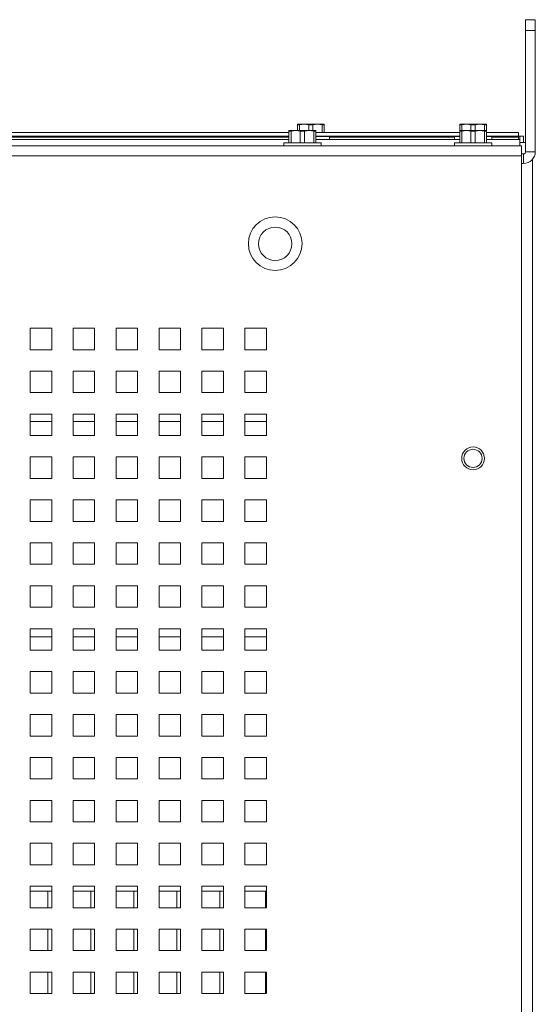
# Paper-space layout '4' of a CAD drawing. Header units: inches. Extents: x 1 to 109, y 1 to 85.
# Tile 33 of 49: x 95.75 to 99.75, y 29.94 to 37.58. Entities that reach past the tile are written whole.
import ezdxf

# ---------------------------------------------------------------- set-up
doc = ezdxf.new("R2010")
doc.units = ezdxf.units.IN
doc.header["$MEASUREMENT"] = 0

psp = doc.layouts.new('4')

# ---------------------------------------------------------------- linework, layer by layer
at = {"color": 7, "linetype": 'Continuous', "lineweight": 15, "ltscale": 5}
for p, q in [((99.6732, 37.5836), (99.748, 37.5836)), ((99.6732, 37.5003), (99.6732, 37.5836)), ((99.748, 37.5836), (99.748, 37.5003)), ((99.748, 37.5003), (99.6732, 37.5003)), ((99.6732, 36.5586), (99.6732, 37.5003)), ((99.748, 36.5586), (99.748, 37.5003)), ((97.8361, 36.7087), (92.7253, 36.7087)), ((97.837, 36.7219), (97.8361, 36.7215)), ((97.8361, 36.7183), (97.8361, 36.7215)), ((97.8526, 36.7183), (97.8361, 36.7183)), ((97.8361, 36.6279), (97.8361, 36.7183)), ((97.837, 36.7219), (97.8882, 36.7219)), ((97.8882, 36.7219), (97.8526, 36.7183)), ((97.8526, 36.7183), (97.8526, 36.6279)), ((97.9239, 36.7183), (97.8882, 36.7219)), ((97.8882, 36.7219), (97.9924, 36.7219)), ((97.9026, 36.7718), (97.9018, 36.7714)), ((97.9018, 36.7681), (97.9018, 36.7714)), ((97.9183, 36.7681), (97.9018, 36.7681)), ((97.9018, 36.7219), (97.9018, 36.7681)), ((97.9026, 36.7718), (97.9539, 36.7718)), ((97.9539, 36.7718), (97.9183, 36.7681)), ((97.9183, 36.7681), (97.9183, 36.7219)), ((97.9239, 36.6279), (97.9239, 36.7183)), ((97.9568, 36.7183), (97.9239, 36.7183)), ((97.9895, 36.7681), (97.9539, 36.7718)), ((97.9539, 36.7718), (98.0581, 36.7718)), ((97.9924, 36.7219), (97.9568, 36.7183)), ((97.9568, 36.7183), (97.9568, 36.6279)), ((97.9895, 36.7219), (97.9895, 36.7681)), ((98.0224, 36.7681), (97.9895, 36.7681)), ((98.028, 36.7183), (97.9924, 36.7219)), ((97.9924, 36.7219), (98.0437, 36.7219)), ((98.0581, 36.7718), (98.0224, 36.7681)), ((98.0224, 36.7681), (98.0224, 36.7219)), ((98.028, 36.6279), (98.028, 36.7183)), ((98.0445, 36.7183), (98.028, 36.7183)), ((98.0445, 36.7215), (98.0437, 36.7219)), ((98.0445, 36.7215), (98.0445, 36.7183)), ((98.0445, 36.7183), (98.0445, 36.6279)), ((99.161, 36.7087), (98.0445, 36.7087)), ((98.0937, 36.7681), (98.0581, 36.7718)), ((98.0581, 36.7718), (98.1093, 36.7718)), ((98.0937, 36.7087), (98.0937, 36.7681)), ((98.1101, 36.7681), (98.0937, 36.7681)), ((98.1101, 36.7714), (98.1093, 36.7718)), ((98.1101, 36.7714), (98.1101, 36.7681)), ((98.1101, 36.7681), (98.1101, 36.7087)), ((99.1618, 36.7718), (99.161, 36.7714)), ((99.161, 36.7681), (99.161, 36.7714)), ((99.1774, 36.7681), (99.161, 36.7681)), ((99.161, 36.7257), (99.161, 36.7681)), ((99.1618, 36.7219), (99.161, 36.7215)), ((99.161, 36.7183), (99.161, 36.7215)), ((99.1774, 36.7183), (99.161, 36.7183)), ((99.161, 36.6279), (99.161, 36.7183)), ((99.1618, 36.7718), (99.2131, 36.7718)), ((99.1618, 36.7219), (99.2131, 36.7219)), ((99.2131, 36.7718), (99.1774, 36.7681)), ((99.1774, 36.7681), (99.1774, 36.7219)), ((99.2131, 36.7219), (99.1774, 36.7183)), ((99.1774, 36.7183), (99.1774, 36.6279)), ((99.2487, 36.7681), (99.2131, 36.7718)), ((99.2131, 36.7718), (99.3172, 36.7718)), ((99.2487, 36.7183), (99.2131, 36.7219)), ((99.2131, 36.7219), (99.3172, 36.7219)), ((99.2487, 36.7219), (99.2487, 36.7681)), ((99.2816, 36.7681), (99.2487, 36.7681)), ((99.2487, 36.6279), (99.2487, 36.7183)), ((99.2816, 36.7183), (99.2487, 36.7183)), ((99.3172, 36.7718), (99.2816, 36.7681)), ((99.2816, 36.7681), (99.2816, 36.7219)), ((99.3172, 36.7219), (99.2816, 36.7183)), ((99.2816, 36.7183), (99.2816, 36.6279)), ((99.3529, 36.7681), (99.3172, 36.7718)), ((99.3172, 36.7718), (99.3685, 36.7718)), ((99.3529, 36.7183), (99.3172, 36.7219)), ((99.3172, 36.7219), (99.3685, 36.7219)), ((99.3529, 36.7219), (99.3529, 36.7681)), ((99.3693, 36.7681), (99.3529, 36.7681)), ((99.3529, 36.6279), (99.3529, 36.7183)), ((99.3693, 36.7183), (99.3529, 36.7183)), ((99.3693, 36.7714), (99.3685, 36.7718)), ((99.3693, 36.7215), (99.3685, 36.7219)), ((99.3693, 36.7714), (99.3693, 36.7681)), ((99.3693, 36.7681), (99.3693, 36.7257)), ((99.3693, 36.7215), (99.3693, 36.7183)), ((99.3693, 36.7183), (99.3693, 36.6279)), ((99.6186, 36.7087), (99.3693, 36.7087)), ((99.6186, 36.7087), (99.6186, 36.6788)), ((97.8361, 36.6788), (92.7253, 36.6788)), ((97.8361, 36.6543), (92.7253, 36.6543)), ((97.7953, 36.6279), (97.7953, 36.6044)), ((98.0853, 36.6279), (97.7953, 36.6279)), ((99.161, 36.6788), (98.0445, 36.6788)), ((98.151, 36.6778), (98.0445, 36.6778)), ((99.161, 36.6543), (98.0445, 36.6543)), ((98.0853, 36.6044), (98.0853, 36.6279)), ((98.0937, 36.6778), (98.0937, 36.6788)), ((98.1101, 36.6788), (98.1101, 36.6778)), ((98.151, 36.6543), (98.151, 36.6778)), ((99.1201, 36.6778), (99.1201, 36.6543)), ((99.161, 36.6778), (99.1201, 36.6778)), ((99.1201, 36.6279), (99.1201, 36.6044)), ((99.4101, 36.6279), (99.1201, 36.6279)), ((99.6186, 36.6788), (99.3693, 36.6788)), ((99.4101, 36.6778), (99.3693, 36.6778)), ((99.6276, 36.6543), (99.3693, 36.6543)), ((99.4101, 36.6543), (99.4101, 36.6778)), ((99.4101, 36.6044), (99.4101, 36.6279)), ((99.6269, 36.6788), (99.6186, 36.6788)), ((99.6186, 36.6704), (99.6186, 36.6788)), ((99.6269, 36.6788), (99.6568, 36.6788)), ((99.6269, 36.6788), (99.6269, 36.6543)), ((99.6276, 36.6543), (99.6276, 36.6044)), ((99.6732, 36.6288), (99.6276, 36.6288)), ((99.6568, 36.6288), (99.6568, 36.6788)), ((86.411, 36.6044), (99.6401, 36.6044)), ((99.6401, 36.6044), (99.6401, 36.5255)), ((99.6732, 36.5586), (99.748, 36.5586)), ((99.6401, 36.5255), (86.4276, 36.5255)), ((99.6566, 36.5419), (99.6401, 36.5419)), ((99.6401, 36.5255), (99.6401, 19.0167)), ((99.6566, 36.4672), (99.6566, 36.5419)), ((99.7269, 36.5002), (99.7269, 19.042)), ((99.6401, 36.4672), (99.6566, 36.4672)), ((95.9943, 35.1878), (95.8276, 35.1878)), ((95.8276, 35.1878), (95.8276, 35.0211)), ((95.9943, 35.0211), (95.9943, 35.1878)), ((96.3276, 35.1878), (96.161, 35.1878)), ((96.161, 35.1878), (96.161, 35.0211)), ((96.3276, 35.0211), (96.3276, 35.1878)), ((96.661, 35.1878), (96.4943, 35.1878)), ((96.4943, 35.1878), (96.4943, 35.0211)), ((96.661, 35.0211), (96.661, 35.1878)), ((96.9943, 35.1878), (96.8276, 35.1878)), ((96.8276, 35.1878), (96.8276, 35.0211)), ((96.9943, 35.0211), (96.9943, 35.1878)), ((97.3276, 35.1878), (97.161, 35.1878)), ((97.161, 35.1878), (97.161, 35.0211)), ((97.3276, 35.0211), (97.3276, 35.1878)), ((97.661, 35.1878), (97.4943, 35.1878)), ((97.4943, 35.1878), (97.4943, 35.0211)), ((97.661, 35.0211), (97.661, 35.1878)), ((95.8276, 35.0211), (95.9943, 35.0211)), ((96.161, 35.0211), (96.3276, 35.0211)), ((96.4943, 35.0211), (96.661, 35.0211)), ((96.8276, 35.0211), (96.9943, 35.0211)), ((97.161, 35.0211), (97.3276, 35.0211)), ((97.4943, 35.0211), (97.661, 35.0211)), ((95.9943, 34.8544), (95.8276, 34.8544)), ((95.8276, 34.8544), (95.8276, 34.6878)), ((95.9943, 34.6878), (95.9943, 34.8544)), ((96.3276, 34.8544), (96.161, 34.8544)), ((96.161, 34.8544), (96.161, 34.6878)), ((96.3276, 34.6878), (96.3276, 34.8544)), ((96.661, 34.8544), (96.4943, 34.8544)), ((96.4943, 34.8544), (96.4943, 34.6878)), ((96.661, 34.6878), (96.661, 34.8544)), ((96.9943, 34.8544), (96.8276, 34.8544)), ((96.8276, 34.8544), (96.8276, 34.6878)), ((96.9943, 34.6878), (96.9943, 34.8544)), ((97.3276, 34.8544), (97.161, 34.8544)), ((97.161, 34.8544), (97.161, 34.6878)), ((97.3276, 34.6878), (97.3276, 34.8544)), ((97.661, 34.8544), (97.4943, 34.8544)), ((97.4943, 34.8544), (97.4943, 34.6878)), ((97.661, 34.6878), (97.661, 34.8544)), ((95.8276, 34.6878), (95.9943, 34.6878)), ((96.161, 34.6878), (96.3276, 34.6878)), ((96.4943, 34.6878), (96.661, 34.6878)), ((96.8276, 34.6878), (96.9943, 34.6878)), ((97.161, 34.6878), (97.3276, 34.6878)), ((97.4943, 34.6878), (97.661, 34.6878)), ((95.9943, 34.5211), (95.8276, 34.5211)), ((95.8276, 34.5211), (95.8276, 34.3544)), ((95.9943, 34.3544), (95.9943, 34.5211)), ((96.3276, 34.5211), (96.161, 34.5211)), ((96.161, 34.5211), (96.161, 34.3544)), ((96.3276, 34.3544), (96.3276, 34.5211)), ((96.661, 34.5211), (96.4943, 34.5211)), ((96.4943, 34.5211), (96.4943, 34.3544)), ((96.661, 34.3544), (96.661, 34.5211)), ((96.9943, 34.5211), (96.8276, 34.5211)), ((96.8276, 34.5211), (96.8276, 34.3544)), ((96.9943, 34.3544), (96.9943, 34.5211)), ((97.3276, 34.5211), (97.161, 34.5211)), ((97.161, 34.5211), (97.161, 34.3544)), ((97.3276, 34.3544), (97.3276, 34.5211)), ((97.661, 34.5211), (97.4943, 34.5211)), ((97.4943, 34.5211), (97.4943, 34.3544)), ((97.661, 34.3544), (97.661, 34.5211)), ((95.9943, 34.4628), (95.8276, 34.4628)), ((96.3276, 34.4628), (96.161, 34.4628)), ((96.661, 34.4628), (96.4943, 34.4628)), ((96.9943, 34.4628), (96.8276, 34.4628)), ((97.3276, 34.4628), (97.161, 34.4628)), ((97.661, 34.4628), (97.4943, 34.4628)), ((95.8276, 34.3544), (95.9943, 34.3544)), ((96.161, 34.3544), (96.3276, 34.3544)), ((96.4943, 34.3544), (96.661, 34.3544)), ((96.8276, 34.3544), (96.9943, 34.3544)), ((97.161, 34.3544), (97.3276, 34.3544)), ((97.4943, 34.3544), (97.661, 34.3544)), ((95.9943, 34.1878), (95.8276, 34.1878)), ((95.8276, 34.1878), (95.8276, 34.0211)), ((95.9943, 34.0211), (95.9943, 34.1878)), ((96.3276, 34.1878), (96.161, 34.1878)), ((96.161, 34.1878), (96.161, 34.0211)), ((96.3276, 34.0211), (96.3276, 34.1878)), ((96.661, 34.1878), (96.4943, 34.1878)), ((96.4943, 34.1878), (96.4943, 34.0211)), ((96.661, 34.0211), (96.661, 34.1878)), ((96.9943, 34.1878), (96.8276, 34.1878)), ((96.8276, 34.1878), (96.8276, 34.0211)), ((96.9943, 34.0211), (96.9943, 34.1878)), ((97.3276, 34.1878), (97.161, 34.1878)), ((97.161, 34.1878), (97.161, 34.0211)), ((97.3276, 34.0211), (97.3276, 34.1878)), ((97.661, 34.1878), (97.4943, 34.1878)), ((97.4943, 34.1878), (97.4943, 34.0211)), ((97.661, 34.0211), (97.661, 34.1878)), ((95.8276, 34.0211), (95.9943, 34.0211)), ((96.161, 34.0211), (96.3276, 34.0211)), ((96.4943, 34.0211), (96.661, 34.0211)), ((96.8276, 34.0211), (96.9943, 34.0211)), ((97.161, 34.0211), (97.3276, 34.0211)), ((97.4943, 34.0211), (97.661, 34.0211)), ((95.9943, 33.8544), (95.8276, 33.8544)), ((95.8276, 33.8544), (95.8276, 33.6878)), ((95.9943, 33.6878), (95.9943, 33.8544)), ((96.3276, 33.8544), (96.161, 33.8544)), ((96.161, 33.8544), (96.161, 33.6878)), ((96.3276, 33.6878), (96.3276, 33.8544)), ((96.661, 33.8544), (96.4943, 33.8544)), ((96.4943, 33.8544), (96.4943, 33.6878)), ((96.661, 33.6878), (96.661, 33.8544)), ((96.9943, 33.8544), (96.8276, 33.8544)), ((96.8276, 33.8544), (96.8276, 33.6878)), ((96.9943, 33.6878), (96.9943, 33.8544)), ((97.3276, 33.8544), (97.161, 33.8544)), ((97.161, 33.8544), (97.161, 33.6878)), ((97.3276, 33.6878), (97.3276, 33.8544)), ((97.661, 33.8544), (97.4943, 33.8544)), ((97.4943, 33.8544), (97.4943, 33.6878)), ((97.661, 33.6878), (97.661, 33.8544)), ((95.8276, 33.6878), (95.9943, 33.6878)), ((96.161, 33.6878), (96.3276, 33.6878)), ((96.4943, 33.6878), (96.661, 33.6878)), ((96.8276, 33.6878), (96.9943, 33.6878)), ((97.161, 33.6878), (97.3276, 33.6878)), ((97.4943, 33.6878), (97.661, 33.6878)), ((95.9943, 33.5211), (95.8276, 33.5211)), ((95.8276, 33.5211), (95.8276, 33.3544)), ((95.9943, 33.3544), (95.9943, 33.5211)), ((96.3276, 33.5211), (96.161, 33.5211)), ((96.161, 33.5211), (96.161, 33.3544)), ((96.3276, 33.3544), (96.3276, 33.5211)), ((96.661, 33.5211), (96.4943, 33.5211)), ((96.4943, 33.5211), (96.4943, 33.3544)), ((96.661, 33.3544), (96.661, 33.5211)), ((96.9943, 33.5211), (96.8276, 33.5211)), ((96.8276, 33.5211), (96.8276, 33.3544)), ((96.9943, 33.3544), (96.9943, 33.5211)), ((97.3276, 33.5211), (97.161, 33.5211)), ((97.161, 33.5211), (97.161, 33.3544)), ((97.3276, 33.3544), (97.3276, 33.5211)), ((97.661, 33.5211), (97.4943, 33.5211)), ((97.4943, 33.5211), (97.4943, 33.3544)), ((97.661, 33.3544), (97.661, 33.5211)), ((95.8276, 33.3544), (95.9943, 33.3544)), ((96.161, 33.3544), (96.3276, 33.3544)), ((96.4943, 33.3544), (96.661, 33.3544)), ((96.8276, 33.3544), (96.9943, 33.3544)), ((97.161, 33.3544), (97.3276, 33.3544)), ((97.4943, 33.3544), (97.661, 33.3544)), ((95.9943, 33.1878), (95.8276, 33.1878)), ((95.8276, 33.1878), (95.8276, 33.0211)), ((95.9943, 33.0211), (95.9943, 33.1878)), ((96.3276, 33.1878), (96.161, 33.1878)), ((96.161, 33.1878), (96.161, 33.0211)), ((96.3276, 33.0211), (96.3276, 33.1878)), ((96.661, 33.1878), (96.4943, 33.1878)), ((96.4943, 33.1878), (96.4943, 33.0211)), ((96.661, 33.0211), (96.661, 33.1878)), ((96.9943, 33.1878), (96.8276, 33.1878)), ((96.8276, 33.1878), (96.8276, 33.0211)), ((96.9943, 33.0211), (96.9943, 33.1878)), ((97.3276, 33.1878), (97.161, 33.1878)), ((97.161, 33.1878), (97.161, 33.0211)), ((97.3276, 33.0211), (97.3276, 33.1878)), ((97.661, 33.1878), (97.4943, 33.1878)), ((97.4943, 33.1878), (97.4943, 33.0211)), ((97.661, 33.0211), (97.661, 33.1878)), ((95.8276, 33.0211), (95.9943, 33.0211)), ((96.161, 33.0211), (96.3276, 33.0211)), ((96.4943, 33.0211), (96.661, 33.0211)), ((96.8276, 33.0211), (96.9943, 33.0211)), ((97.161, 33.0211), (97.3276, 33.0211)), ((97.4943, 33.0211), (97.661, 33.0211)), ((95.9943, 32.8544), (95.8276, 32.8544)), ((95.8276, 32.8544), (95.8276, 32.6878)), ((95.9943, 32.6878), (95.9943, 32.8544)), ((96.3276, 32.8544), (96.161, 32.8544)), ((96.161, 32.8544), (96.161, 32.6878)), ((96.3276, 32.6878), (96.3276, 32.8544)), ((96.661, 32.8544), (96.4943, 32.8544)), ((96.4943, 32.8544), (96.4943, 32.6878)), ((96.661, 32.6878), (96.661, 32.8544)), ((96.9943, 32.8544), (96.8276, 32.8544)), ((96.8276, 32.8544), (96.8276, 32.6878)), ((96.9943, 32.6878), (96.9943, 32.8544)), ((97.3276, 32.8544), (97.161, 32.8544)), ((97.161, 32.8544), (97.161, 32.6878)), ((97.3276, 32.6878), (97.3276, 32.8544)), ((97.661, 32.8544), (97.4943, 32.8544)), ((97.4943, 32.8544), (97.4943, 32.6878)), ((97.661, 32.6878), (97.661, 32.8544)), ((95.8276, 32.6878), (95.9943, 32.6878)), ((96.161, 32.6878), (96.3276, 32.6878)), ((96.4943, 32.6878), (96.661, 32.6878)), ((96.8276, 32.6878), (96.9943, 32.6878)), ((97.161, 32.6878), (97.3276, 32.6878)), ((97.4943, 32.6878), (97.661, 32.6878)), ((95.9943, 32.5211), (95.8276, 32.5211)), ((95.8276, 32.5211), (95.8276, 32.3544)), ((95.9943, 32.3544), (95.9943, 32.5211)), ((96.3276, 32.5211), (96.161, 32.5211)), ((96.161, 32.5211), (96.161, 32.3544)), ((96.3276, 32.3544), (96.3276, 32.5211)), ((96.661, 32.5211), (96.4943, 32.5211)), ((96.4943, 32.5211), (96.4943, 32.3544)), ((96.661, 32.3544), (96.661, 32.5211)), ((96.9943, 32.5211), (96.8276, 32.5211)), ((96.8276, 32.5211), (96.8276, 32.3544)), ((96.9943, 32.3544), (96.9943, 32.5211)), ((97.3276, 32.5211), (97.161, 32.5211)), ((97.161, 32.5211), (97.161, 32.3544)), ((97.3276, 32.3544), (97.3276, 32.5211)), ((97.661, 32.5211), (97.4943, 32.5211)), ((97.4943, 32.5211), (97.4943, 32.3544)), ((97.661, 32.3544), (97.661, 32.5211)), ((95.8276, 32.3544), (95.9943, 32.3544)), ((96.161, 32.3544), (96.3276, 32.3544)), ((96.4943, 32.3544), (96.661, 32.3544)), ((96.8276, 32.3544), (96.9943, 32.3544)), ((97.161, 32.3544), (97.3276, 32.3544)), ((97.4943, 32.3544), (97.661, 32.3544)), ((95.9943, 32.1878), (95.8276, 32.1878)), ((95.8276, 32.1878), (95.8276, 32.0211)), ((95.9943, 32.0211), (95.9943, 32.1878)), ((96.3276, 32.1878), (96.161, 32.1878)), ((96.161, 32.1878), (96.161, 32.0211)), ((96.3276, 32.0211), (96.3276, 32.1878)), ((96.661, 32.1878), (96.4943, 32.1878)), ((96.4943, 32.1878), (96.4943, 32.0211)), ((96.661, 32.0211), (96.661, 32.1878)), ((96.9943, 32.1878), (96.8276, 32.1878)), ((96.8276, 32.1878), (96.8276, 32.0211)), ((96.9943, 32.0211), (96.9943, 32.1878)), ((97.3276, 32.1878), (97.161, 32.1878)), ((97.161, 32.1878), (97.161, 32.0211)), ((97.3276, 32.0211), (97.3276, 32.1878)), ((97.661, 32.1878), (97.4943, 32.1878)), ((97.4943, 32.1878), (97.4943, 32.0211)), ((97.661, 32.0211), (97.661, 32.1878)), ((95.8276, 32.0211), (95.9943, 32.0211)), ((96.161, 32.0211), (96.3276, 32.0211)), ((96.4943, 32.0211), (96.661, 32.0211)), ((96.8276, 32.0211), (96.9943, 32.0211)), ((97.161, 32.0211), (97.3276, 32.0211)), ((97.4943, 32.0211), (97.661, 32.0211)), ((95.9943, 31.8544), (95.8276, 31.8544)), ((95.8276, 31.8544), (95.8276, 31.6878)), ((95.9943, 31.6878), (95.9943, 31.8544)), ((96.3276, 31.8544), (96.161, 31.8544)), ((96.161, 31.8544), (96.161, 31.6878)), ((96.3276, 31.6878), (96.3276, 31.8544)), ((96.661, 31.8544), (96.4943, 31.8544)), ((96.4943, 31.8544), (96.4943, 31.6878)), ((96.661, 31.6878), (96.661, 31.8544)), ((96.9943, 31.8544), (96.8276, 31.8544)), ((96.8276, 31.8544), (96.8276, 31.6878)), ((96.9943, 31.6878), (96.9943, 31.8544)), ((97.3276, 31.8544), (97.161, 31.8544)), ((97.161, 31.8544), (97.161, 31.6878)), ((97.3276, 31.6878), (97.3276, 31.8544)), ((97.661, 31.8544), (97.4943, 31.8544)), ((97.4943, 31.8544), (97.4943, 31.6878)), ((97.661, 31.6878), (97.661, 31.8544)), ((95.8276, 31.6878), (95.9943, 31.6878)), ((96.161, 31.6878), (96.3276, 31.6878)), ((96.4943, 31.6878), (96.661, 31.6878)), ((96.8276, 31.6878), (96.9943, 31.6878)), ((97.161, 31.6878), (97.3276, 31.6878)), ((97.4943, 31.6878), (97.661, 31.6878)), ((95.9943, 31.5211), (95.8276, 31.5211)), ((95.8276, 31.5211), (95.8276, 31.3544)), ((95.9943, 31.3544), (95.9943, 31.5211)), ((96.3276, 31.5211), (96.161, 31.5211)), ((96.161, 31.5211), (96.161, 31.3544)), ((96.3276, 31.3544), (96.3276, 31.5211)), ((96.661, 31.5211), (96.4943, 31.5211)), ((96.4943, 31.5211), (96.4943, 31.3544)), ((96.661, 31.3544), (96.661, 31.5211)), ((96.9943, 31.5211), (96.8276, 31.5211)), ((96.8276, 31.5211), (96.8276, 31.3544)), ((96.9943, 31.3544), (96.9943, 31.5211)), ((97.3276, 31.5211), (97.161, 31.5211)), ((97.161, 31.5211), (97.161, 31.3544)), ((97.3276, 31.3544), (97.3276, 31.5211)), ((97.661, 31.5211), (97.4943, 31.5211)), ((97.4943, 31.5211), (97.4943, 31.3544)), ((97.661, 31.3544), (97.661, 31.5211)), ((95.8276, 31.3544), (95.9943, 31.3544)), ((96.161, 31.3544), (96.3276, 31.3544)), ((96.4943, 31.3544), (96.661, 31.3544)), ((96.8276, 31.3544), (96.9943, 31.3544)), ((97.161, 31.3544), (97.3276, 31.3544)), ((97.4943, 31.3544), (97.661, 31.3544)), ((95.9943, 31.1878), (95.8276, 31.1878)), ((95.8276, 31.1878), (95.8276, 31.0211)), ((95.9943, 31.0211), (95.9943, 31.1878)), ((96.3276, 31.1878), (96.161, 31.1878)), ((96.161, 31.1878), (96.161, 31.0211)), ((96.3276, 31.0211), (96.3276, 31.1878)), ((96.661, 31.1878), (96.4943, 31.1878)), ((96.4943, 31.1878), (96.4943, 31.0211)), ((96.661, 31.0211), (96.661, 31.1878)), ((96.9943, 31.1878), (96.8276, 31.1878)), ((96.8276, 31.1878), (96.8276, 31.0211)), ((96.9943, 31.0211), (96.9943, 31.1878)), ((97.3276, 31.1878), (97.161, 31.1878)), ((97.161, 31.1878), (97.161, 31.0211)), ((97.3276, 31.0211), (97.3276, 31.1878)), ((97.661, 31.1878), (97.4943, 31.1878)), ((97.4943, 31.1878), (97.4943, 31.0211)), ((97.661, 31.0211), (97.661, 31.1878)), ((95.8276, 31.0211), (95.9943, 31.0211)), ((96.161, 31.0211), (96.3276, 31.0211)), ((96.4943, 31.0211), (96.661, 31.0211)), ((96.8276, 31.0211), (96.9943, 31.0211)), ((97.161, 31.0211), (97.3276, 31.0211)), ((97.4943, 31.0211), (97.661, 31.0211)), ((95.9943, 30.8544), (95.8276, 30.8544)), ((95.8276, 30.8544), (95.8276, 30.6878)), ((95.8276, 30.8169), (95.9943, 30.8169)), ((95.9651, 30.8169), (95.9651, 30.6879)), ((95.9943, 30.6878), (95.9943, 30.8544)), ((96.3276, 30.8544), (96.161, 30.8544)), ((96.161, 30.8544), (96.161, 30.6878)), ((96.161, 30.8169), (96.3276, 30.8169)), ((96.2985, 30.8169), (96.2985, 30.6879)), ((96.3276, 30.6878), (96.3276, 30.8544)), ((96.661, 30.8544), (96.4943, 30.8544)), ((96.4943, 30.8544), (96.4943, 30.6878)), ((96.4943, 30.8169), (96.661, 30.8169)), ((96.6318, 30.8169), (96.6318, 30.6879)), ((96.661, 30.6878), (96.661, 30.8544)), ((96.9943, 30.8544), (96.8276, 30.8544)), ((96.8276, 30.8544), (96.8276, 30.6878)), ((96.8276, 30.8169), (96.9943, 30.8169)), ((96.9651, 30.8169), (96.9651, 30.6879)), ((96.9943, 30.6878), (96.9943, 30.8544)), ((97.3276, 30.8544), (97.161, 30.8544)), ((97.161, 30.8544), (97.161, 30.6878)), ((97.161, 30.8169), (97.3276, 30.8169)), ((97.2985, 30.8169), (97.2985, 30.6879)), ((97.3276, 30.6878), (97.3276, 30.8544)), ((97.661, 30.8544), (97.4943, 30.8544)), ((97.4943, 30.8544), (97.4943, 30.6878)), ((97.4943, 30.8169), (97.661, 30.8169)), ((97.6543, 30.8169), (97.6543, 30.6878)), ((97.661, 30.6878), (97.661, 30.8544)), ((95.8276, 30.6878), (95.9943, 30.6878)), ((95.9651, 30.6879), (95.9943, 30.6879)), ((96.161, 30.6878), (96.3276, 30.6878)), ((96.2985, 30.6879), (96.3276, 30.6879)), ((96.4943, 30.6878), (96.661, 30.6878)), ((96.6318, 30.6879), (96.661, 30.6879)), ((96.8276, 30.6878), (96.9943, 30.6878)), ((96.9651, 30.6879), (96.9943, 30.6879)), ((97.161, 30.6878), (97.3276, 30.6878)), ((97.2985, 30.6879), (97.3276, 30.6879)), ((97.4943, 30.6878), (97.661, 30.6878)), ((95.9943, 30.5211), (95.8276, 30.5211)), ((95.8276, 30.5211), (95.8276, 30.3544)), ((95.9651, 30.5211), (95.9651, 30.3546)), ((95.9943, 30.3544), (95.9943, 30.5211)), ((96.3276, 30.5211), (96.161, 30.5211)), ((96.161, 30.5211), (96.161, 30.3544)), ((96.2985, 30.5211), (96.2985, 30.3546)), ((96.3276, 30.3544), (96.3276, 30.5211)), ((96.661, 30.5211), (96.4943, 30.5211)), ((96.4943, 30.5211), (96.4943, 30.3544)), ((96.6318, 30.5211), (96.6318, 30.3546)), ((96.661, 30.3544), (96.661, 30.5211)), ((96.9943, 30.5211), (96.8276, 30.5211)), ((96.8276, 30.5211), (96.8276, 30.3544)), ((96.9651, 30.5211), (96.9651, 30.3546)), ((96.9943, 30.3544), (96.9943, 30.5211)), ((97.3276, 30.5211), (97.161, 30.5211)), ((97.161, 30.5211), (97.161, 30.3544)), ((97.2985, 30.5211), (97.2985, 30.3546)), ((97.3276, 30.3544), (97.3276, 30.5211)), ((97.661, 30.5211), (97.4943, 30.5211)), ((97.4943, 30.5211), (97.4943, 30.3544)), ((97.6543, 30.5211), (97.6543, 30.3544)), ((97.661, 30.3544), (97.661, 30.5211)), ((95.8276, 30.3544), (95.9943, 30.3544)), ((95.9651, 30.3546), (95.9943, 30.3546)), ((96.161, 30.3544), (96.3276, 30.3544)), ((96.2985, 30.3546), (96.3276, 30.3546)), ((96.4943, 30.3544), (96.661, 30.3544)), ((96.6318, 30.3546), (96.661, 30.3546)), ((96.8276, 30.3544), (96.9943, 30.3544)), ((96.9651, 30.3546), (96.9943, 30.3546)), ((97.161, 30.3544), (97.3276, 30.3544)), ((97.2985, 30.3546), (97.3276, 30.3546)), ((97.4943, 30.3544), (97.661, 30.3544)), ((95.9943, 30.1878), (95.8276, 30.1878)), ((95.8276, 30.1878), (95.8276, 30.0211)), ((95.9651, 30.1878), (95.9651, 30.0213)), ((95.9943, 30.0211), (95.9943, 30.1878)), ((96.3276, 30.1878), (96.161, 30.1878)), ((96.161, 30.1878), (96.161, 30.0211)), ((96.2985, 30.1878), (96.2985, 30.0213)), ((96.3276, 30.0211), (96.3276, 30.1878)), ((96.661, 30.1878), (96.4943, 30.1878)), ((96.4943, 30.1878), (96.4943, 30.0211)), ((96.6318, 30.1878), (96.6318, 30.0213)), ((96.661, 30.0211), (96.661, 30.1878)), ((96.9943, 30.1878), (96.8276, 30.1878)), ((96.8276, 30.1878), (96.8276, 30.0211)), ((96.9651, 30.1878), (96.9651, 30.0213)), ((96.9943, 30.0211), (96.9943, 30.1878)), ((97.3276, 30.1878), (97.161, 30.1878)), ((97.161, 30.1878), (97.161, 30.0211)), ((97.2985, 30.1878), (97.2985, 30.0213)), ((97.3276, 30.0211), (97.3276, 30.1878)), ((97.661, 30.1878), (97.4943, 30.1878)), ((97.4943, 30.1878), (97.4943, 30.0211)), ((97.6543, 30.1878), (97.6543, 30.0211)), ((97.661, 30.0211), (97.661, 30.1878)), ((95.8276, 30.0211), (95.9943, 30.0211)), ((95.9651, 30.0213), (95.9943, 30.0213)), ((96.161, 30.0211), (96.3276, 30.0211)), ((96.2985, 30.0213), (96.3276, 30.0213)), ((96.4943, 30.0211), (96.661, 30.0211)), ((96.6318, 30.0213), (96.661, 30.0213)), ((96.8276, 30.0211), (96.9943, 30.0211)), ((96.9651, 30.0213), (96.9943, 30.0213)), ((97.161, 30.0211), (97.3276, 30.0211)), ((97.2985, 30.0213), (97.3276, 30.0213)), ((97.4943, 30.0211), (97.661, 30.0211))]:
    psp.add_line(p, q, dxfattribs=at)
at = {"color": 8, "linetype": 'Continuous', "lineweight": 15, "ltscale": 5}
for p, q in [((92.8318, 36.6704), (97.8361, 36.6704)), ((98.151, 36.6704), (99.1201, 36.6704)), ((99.4101, 36.6704), (99.6186, 36.6704)), ((99.6186, 36.6704), (99.6186, 36.6543)), ((95.8276, 32.7917), (95.9943, 32.7917)), ((96.161, 32.7917), (96.3276, 32.7917)), ((96.4943, 32.7917), (96.661, 32.7917)), ((96.8276, 32.7917), (96.9943, 32.7917)), ((97.161, 32.7917), (97.3276, 32.7917)), ((97.4943, 32.7917), (97.661, 32.7917))]:
    psp.add_line(p, q, dxfattribs=at)
at = {"color": 7, "linetype": 'Continuous', "lineweight": 15, "ltscale": 25}
for centre, radius in [((97.7293, 35.8444), 0.2083), ((97.7293, 35.8434), 0.13), ((99.2654, 34.1769), 0.0888), ((99.2643, 34.1769), 0.0705)]:
    psp.add_circle(centre, radius, dxfattribs=at)
for radius in [0.0914, 0.0167]:
    psp.add_arc((99.6566, 36.5586), radius, 270, 0, dxfattribs=at)

doc.saveas('drawing.dxf')
